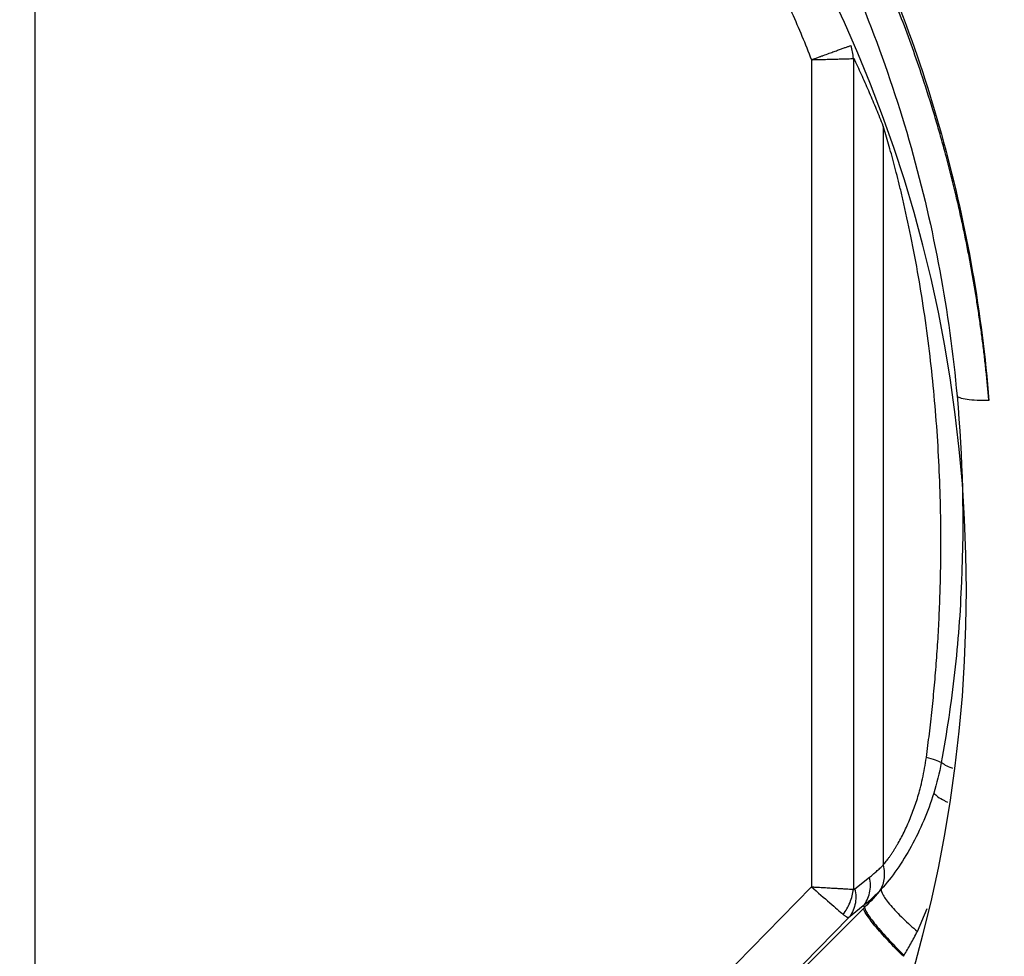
# Model space of a CAD drawing. Header units: millimetres. Extents: x 3 to 2091, y -59 to 1557.
# Tile 27 of 71: x 948 to 1019, y 533 to 601. Entities that reach past the tile are written whole.
import ezdxf

# ---------------------------------------------------------------- set-up
doc = ezdxf.new("R2010")
doc.units = ezdxf.units.MM

msp = doc.modelspace()

# ---------------------------------------------------------------- linework, layer by layer
at = {"color": 7, "linetype": 'Continuous', "lineweight": 25}
for p, q in [((949.086, 487.838), (949.086, 652.621)), ((1005.337, 597.96), (1005.337, 538.006)), ((1008.368, 598.04), (1008.368, 537.829)), ((1010.533, 593.15), (1010.533, 539.577)), ((1008.487, 537.858), (1009.548, 538.711)), ((1005.337, 538.006), (994.444, 526.885)), ((1009.085, 536.62), (1008.024, 535.766)), ((1009.085, 536.62), (1009.186, 536.521)), ((1009.118, 536.453), (1001.963, 529.297)), ((1008.024, 535.766), (996.922, 524.432))]:
    msp.add_line(p, q, dxfattribs=at)
at = {"color": 8, "linetype": 'Continuous', "lineweight": 25}
msp.add_line((1013.008, 534.777), (1013.729, 536.441), dxfattribs=at)
at = {"color": 7, "linetype": 'Continuous', "lineweight": 25}
msp.add_circle((916.559, 559.513), 170, dxfattribs=at)
for radius, start, end in [(133, 270, 90), (100, 270, 90), (136, 15.00001, 45.00001)]:
    msp.add_arc((916.559, 559.513), radius, start, end, dxfattribs=at)
for points, knots in [([(916.559, 391.513), (916.979, 391.514), (917.819, 391.516), (919.079, 391.531), (920.339, 391.554), (921.598, 391.587), (922.856, 391.63), (924.114, 391.682), (925.372, 391.743), (926.63, 391.814), (927.887, 391.894), (929.143, 391.984), (930.399, 392.083), (933.83, 392.379), (939.425, 393.015), (947.216, 394.271), (955.016, 395.908), (962.869, 397.954), (970.679, 400.398), (978.477, 403.266), (986.177, 406.539), (996.356, 411.483), (1008.702, 418.686), (1022.661, 428.874), (1035.565, 440.507), (1047.199, 453.411), (1057.387, 467.371), (1066.004, 482.142), (1072.978, 497.466), (1078.29, 513.083), (1081.972, 528.746), (1084.098, 544.228), (1084.786, 559.513), (1084.098, 574.799), (1081.972, 590.281), (1078.29, 605.943), (1072.978, 621.561), (1066.004, 636.885), (1057.387, 651.656), (1047.199, 665.615), (1035.565, 678.519), (1022.661, 690.153), (1008.702, 700.341), (996.356, 707.543), (986.177, 712.487), (978.478, 715.761), (970.679, 718.629), (962.869, 721.073), (955.016, 723.119), (947.217, 724.756), (939.425, 726.011), (933.413, 726.695), (929.144, 727.048), (926.63, 727.217), (924.115, 727.35), (921.598, 727.444), (919.079, 727.502), (917.399, 727.51), (916.559, 727.513)], [0, 0, 0, 0, 0.002389, 0.004777, 0.007164, 0.009551, 0.011938, 0.014324, 0.016711, 0.019098, 0.021485, 0.023872, 0.02626, 0.028649, 0.043454, 0.058261, 0.073506, 0.088752, 0.104385, 0.120019, 0.135975, 0.151933, 0.184342, 0.217095, 0.250023, 0.282951, 0.315704, 0.348113, 0.380017, 0.411274, 0.441757, 0.471361, 0.5, 0.52864, 0.558243, 0.588726, 0.619983, 0.651887, 0.684296, 0.717049, 0.749977, 0.782906, 0.815659, 0.848067, 0.864024, 0.879982, 0.895614, 0.911248, 0.926493, 0.94174, 0.956545, 0.971351, 0.976128, 0.980902, 0.985675, 0.990449, 0.995223, 1, 1, 1, 1]), ([(916.559, 667.183), (922.884, 667.18), (929.209, 666.587), (941.642, 664.238), (947.75, 662.484), (959.538, 657.871), (965.218, 655.014), (975.954, 648.295), (981.01, 644.433), (990.322, 635.835), (994.578, 631.101), (1002.141, 620.921), (1005.448, 615.476), (1010.999, 604.066), (1013.241, 598.1), (1016.584, 585.854), (1017.683, 579.575), (1018.192, 573.247)], [0, 0, 0, 0, 0.125, 0.125, 0.25, 0.25, 0.375, 0.375, 0.5, 0.5, 0.625, 0.625, 0.75, 0.75, 0.875, 0.875, 1, 1, 1, 1]), ([(1018.192, 573.247), (1018.161, 573.591), (1018.1, 574.282), (1017.995, 575.323), (1017.878, 576.373), (1017.749, 577.433), (1017.608, 578.501), (1017.453, 579.579), (1017.286, 580.666), (1017.105, 581.762), (1016.91, 582.866), (1016.701, 583.978), (1016.477, 585.099), (1016.239, 586.227), (1015.986, 587.363), (1015.717, 588.507), (1015.433, 589.658), (1015.132, 590.816), (1014.815, 591.981), (1014.481, 593.153), (1013.985, 594.815), (1013.124, 597.511), (1011.602, 601.753), (1009.179, 607.527), (1005.25, 615.314), (998.041, 626.699), (986.723, 639.523), (971.203, 651.465), (956.89, 658.727), (944.74, 662.834), (935.452, 665.035), (927.677, 666.133), (922.123, 666.525), (919.341, 666.623), (917.95, 666.648), (917.254, 666.654), (916.906, 666.655), (916.708, 666.656), (916.608, 666.656), (916.559, 666.656)], [0, 0, 0, 0, 0.006884, 0.01384, 0.020866, 0.027964, 0.035133, 0.042372, 0.049683, 0.057066, 0.064519, 0.072044, 0.079639, 0.087306, 0.095044, 0.102853, 0.110733, 0.118685, 0.126708, 0.134801, 0.142966, 0.16128, 0.191206, 0.232747, 0.285911, 0.364601, 0.500093, 0.62271, 0.749922, 0.814587, 0.874964, 0.937481, 0.968744, 0.984373, 0.992187, 0.996094, 0.998047, 0.999023, 1, 1, 1, 1]), ([(916.559, 664.263), (922.746, 664.263), (928.937, 663.685), (941.095, 661.396), (947.063, 659.684), (958.573, 655.192), (964.112, 652.412), (974.572, 645.888), (979.492, 642.144), (988.548, 633.825), (992.686, 629.251), (1000.044, 619.434), (1003.265, 614.191), (1008.689, 603.214), (1010.891, 597.479), (1014.21, 585.709), (1015.327, 579.673), (1015.883, 573.587)], [0, 0, 0, 0, 0.125, 0.125, 0.25, 0.25, 0.375, 0.375, 0.5, 0.5, 0.625, 0.625, 0.75, 0.75, 0.875, 0.875, 1, 1, 1, 1]), ([(949.086, 652.621), (949.403, 652.505), (950.036, 652.273), (950.98, 651.913), (951.921, 651.544), (952.857, 651.165), (953.789, 650.776), (954.718, 650.377), (955.642, 649.968), (956.561, 649.55), (957.477, 649.122), (959.605, 648.101), (962.894, 646.392), (967.25, 643.828), (971.461, 641.038), (975.517, 638.026), (979.409, 634.802), (983.122, 631.376), (986.651, 627.756), (989.985, 623.955), (993.115, 619.985), (995.412, 616.731), (997.002, 614.297), (997.977, 612.74), (998.92, 611.166), (999.833, 609.575), (1000.714, 607.966), (1001.563, 606.341), (1002.382, 604.699), (1003.169, 603.04), (1003.924, 601.364), (1004.651, 599.671), (1005.108, 598.531), (1005.337, 597.96)], [0, 0, 0, 0, 0.0125119, 0.025018, 0.0375198, 0.0500186, 0.0625158, 0.0750128, 0.0875108, 0.1000115, 0.112516, 0.1250257, 0.1876119, 0.2500246, 0.3125289, 0.3750107, 0.4374633, 0.5000009, 0.5624381, 0.6250073, 0.6875698, 0.7500078, 0.7727618, 0.7954848, 0.8181852, 0.8408716, 0.8635526, 0.8862365, 0.9089321, 0.9316477, 0.954392, 0.9771732, 1, 1, 1, 1]), ([(1005.337, 597.96), (1005.394, 597.98), (1005.504, 598.019), (1005.657, 598.074), (1005.792, 598.122), (1005.907, 598.164), (1006.003, 598.199), (1006.081, 598.227), (1006.141, 598.249), (1006.32, 598.314), (1006.606, 598.418), (1006.975, 598.552), (1007.294, 598.667), (1007.571, 598.767), (1007.812, 598.854), (1008.019, 598.929), (1008.132, 598.97), (1008.188, 598.99)], [0, 0, 0, 0, 0.05018, 0.094813, 0.134004, 0.167822, 0.196307, 0.219483, 0.23736, 0.249937, 0.380721, 0.499924, 0.607993, 0.711988, 0.811954, 0.907947, 1, 1, 1, 1]), ([(1005.337, 597.96), (1005.385, 597.961), (1005.5, 597.963), (1005.7, 597.968), (1005.955, 597.975), (1006.295, 597.984), (1006.684, 597.995), (1007.076, 598.005), (1007.415, 598.014), (1007.708, 598.022), (1007.964, 598.029), (1008.187, 598.035), (1008.308, 598.038), (1008.368, 598.04)], [0, 0, 0, 0, 0.039274, 0.094042, 0.1643, 0.250044, 0.378787, 0.49999, 0.606871, 0.710312, 0.810314, 0.906877, 1, 1, 1, 1]), ([(1008.487, 597.914), (1008.477, 597.935), (1008.458, 597.972), (1008.428, 598.014), (1008.397, 598.04), (1008.377, 598.04), (1008.368, 598.04)], [0, 0, 0, 0, 0.308935, 0.570998, 0.796187, 1, 1, 1, 1]), ([(1010.533, 593.15), (1010.453, 593.352), (1010.294, 593.755), (1010.049, 594.356), (1009.8, 594.954), (1009.547, 595.551), (1009.289, 596.145), (1009.026, 596.738), (1008.759, 597.328), (1008.578, 597.719), (1008.487, 597.914)], [0, 0, 0, 0, 0.122581, 0.245824, 0.369744, 0.494356, 0.619674, 0.745711, 0.872482, 1, 1, 1, 1]), ([(1013.657, 547.385), (1013.695, 547.671), (1013.772, 548.244), (1013.88, 549.108), (1013.982, 549.978), (1014.078, 550.854), (1014.168, 551.736), (1014.251, 552.623), (1014.328, 553.517), (1014.398, 554.416), (1014.461, 555.321), (1014.517, 556.232), (1014.567, 557.149), (1014.609, 558.071), (1014.67, 559.66), (1014.719, 561.916), (1014.709, 564.841), (1014.626, 567.76), (1014.469, 570.686), (1014.239, 573.589), (1013.933, 576.508), (1013.555, 579.38), (1013.094, 582.281), (1012.566, 585.096), (1012.096, 587.257), (1011.748, 588.717), (1011.538, 589.561), (1011.33, 590.362), (1011.125, 591.121), (1010.924, 591.837), (1010.727, 592.513), (1010.597, 592.941), (1010.533, 593.15)], [0, 0, 0, 0, 0.0186109, 0.0373183, 0.0561242, 0.0750307, 0.0940396, 0.1131528, 0.1323722, 0.1516997, 0.171137, 0.190686, 0.2103483, 0.2301258, 0.25002, 0.3124596, 0.3750181, 0.4378068, 0.5000143, 0.5632242, 0.6250087, 0.6888493, 0.7499999, 0.8149271, 0.8749822, 0.8951097, 0.9144559, 0.9330341, 0.9508594, 0.9679488, 0.9843217, 1, 1, 1, 1]), ([(1018.192, 573.247), (1017.891, 573.244), (1017.597, 573.248), (1017.059, 573.274), (1016.814, 573.297), (1016.403, 573.357), (1016.236, 573.396), (1015.993, 573.484), (1015.917, 573.534), (1015.883, 573.587)], [0, 0, 0, 0, 0.25, 0.25, 0.5, 0.5, 0.75, 0.75, 1, 1, 1, 1]), ([(1016.198, 560.103), (1016.118, 557.914), (1015.952, 555.725), (1015.459, 551.356), (1015.133, 549.177), (1014.738, 547.007)], [0, 0, 0, 0, 0.5, 0.5, 1, 1, 1, 1]), ([(1010.533, 539.577), (1010.57, 539.622), (1010.643, 539.712), (1010.754, 539.856), (1010.867, 540.007), (1010.98, 540.165), (1011.095, 540.331), (1011.211, 540.505), (1011.326, 540.685), (1011.443, 540.873), (1011.686, 541.282), (1012.052, 541.961), (1012.496, 542.948), (1012.887, 544.006), (1013.177, 544.975), (1013.387, 545.848), (1013.54, 546.607), (1013.618, 547.124), (1013.657, 547.385)], [0, 0, 0, 0, 0.02716, 0.054417, 0.081798, 0.109332, 0.137048, 0.164971, 0.193128, 0.221546, 0.25025, 0.373151, 0.500249, 0.623215, 0.750148, 0.83193, 0.915138, 1, 1, 1, 1]), ([(1014.738, 547.007), (1014.645, 547.061), (1014.499, 547.123), (1014.127, 547.253), (1013.901, 547.32), (1013.657, 547.385)], [0, 0, 0, 0, 0.5, 0.5, 1, 1, 1, 1]), ([(1014.194, 544.786), (1013.987, 544.112), (1013.743, 543.448), (1013.195, 542.161), (1012.889, 541.536), (1012.233, 540.346), (1011.883, 539.784), (1011.156, 538.739), (1010.78, 538.259), (1010.394, 537.829)], [0, 0, 0, 0, 0.25, 0.25, 0.5, 0.5, 0.75, 0.75, 1, 1, 1, 1]), ([(1009.548, 538.711), (1009.631, 538.779), (1009.798, 538.914), (1010.045, 539.127), (1010.29, 539.347), (1010.452, 539.501), (1010.533, 539.577)], [0, 0, 0, 0, 0.250203, 0.500227, 0.750136, 1, 1, 1, 1]), ([(1010.533, 539.577), (1010.616, 539.234), (1010.636, 538.875), (1010.531, 538.21), (1010.406, 537.906), (1010.228, 537.661)], [0, 0, 0, 0, 0.5, 0.5, 1, 1, 1, 1]), ([(1009.085, 536.62), (1009.309, 536.88), (1009.468, 537.204), (1009.627, 537.923), (1009.627, 538.317), (1009.548, 538.711)], [0, 0, 0, 0, 0.5, 0.5, 1, 1, 1, 1]), ([(1005.337, 538.006), (1005.799, 537.603), (1006.258, 537.203), (1007.057, 536.506), (1007.395, 536.212), (1007.626, 536.011)], [0, 0, 0, 0, 0.5, 0.5, 1, 1, 1, 1]), ([(1005.337, 538.006), (1005.36, 538.005), (1005.433, 538.001), (1005.586, 537.991), (1005.794, 537.979), (1006.023, 537.965), (1006.326, 537.948), (1006.685, 537.927), (1007.079, 537.904), (1007.42, 537.884), (1007.715, 537.866), (1007.971, 537.851), (1008.19, 537.839), (1008.309, 537.832), (1008.368, 537.829)], [0, 0, 0, 0, 0.018706, 0.060405, 0.125167, 0.189904, 0.250208, 0.380014, 0.500031, 0.608985, 0.713448, 0.813445, 0.90897, 1, 1, 1, 1]), ([(1007.626, 536.011), (1007.827, 536.263), (1007.999, 536.555), (1008.254, 537.179), (1008.335, 537.508), (1008.368, 537.829)], [0, 0, 0, 0, 0.5, 0.5, 1, 1, 1, 1]), ([(1008.487, 537.858), (1008.564, 537.475), (1008.567, 537.075), (1008.406, 536.345), (1008.241, 536.019), (1008.024, 535.766)], [0, 0, 0, 0, 0.5, 0.5, 1, 1, 1, 1]), ([(1008.368, 537.829), (1008.377, 537.826), (1008.396, 537.82), (1008.426, 537.824), (1008.457, 537.835), (1008.477, 537.85), (1008.487, 537.858)], [0, 0, 0, 0, 0.233234, 0.473889, 0.727812, 1, 1, 1, 1]), ([(1010.228, 537.661), (1010.137, 537.572), (1009.954, 537.392), (1009.672, 537.13), (1009.382, 536.871), (1009.185, 536.704), (1009.085, 536.62)], [0, 0, 0, 0, 0.242299, 0.489735, 0.742305, 1, 1, 1, 1]), ([(1010.394, 537.829), (1010.367, 537.8), (1010.311, 537.743), (1010.256, 537.688), (1010.228, 537.661)], [0, 0, 0, 0, 0.500735, 1, 1, 1, 1]), ([(1010.394, 537.829), (1010.373, 537.742), (1010.411, 537.601), (1010.635, 537.202), (1010.823, 536.945), (1011.324, 536.36), (1011.635, 536.034), (1012.307, 535.386), (1012.665, 535.066), (1013.008, 534.777)], [0, 0, 0, 0, 0.25, 0.25, 0.5, 0.5, 0.75, 0.75, 1, 1, 1, 1]), ([(1009.186, 536.521), (1009.175, 536.45), (1009.227, 536.312), (1009.494, 535.881), (1009.71, 535.588), (1010.272, 534.904), (1010.616, 534.516), (1011.333, 533.752), (1011.703, 533.377), (1012.045, 533.046)], [0, 0, 0, 0, 0.25, 0.25, 0.5, 0.5, 0.75, 0.75, 1, 1, 1, 1]), ([(1008.024, 535.766), (1008.016, 535.766), (1008.001, 535.766), (1007.973, 535.772), (1007.942, 535.784), (1007.908, 535.801), (1007.862, 535.828), (1007.799, 535.87), (1007.717, 535.933), (1007.656, 535.985), (1007.626, 536.011)], [0, 0, 0, 0, 0.105332, 0.208043, 0.308108, 0.405456, 0.500091, 0.672047, 0.838681, 1, 1, 1, 1]), ([(1012, 532.97), (1011.617, 533.341), (1011.234, 533.731), (1010.526, 534.487), (1010.203, 534.853), (1009.666, 535.501), (1009.454, 535.784), (1009.174, 536.221), (1009.107, 536.375), (1009.118, 536.453)], [0, 0, 0, 0, 0.25, 0.25, 0.5, 0.5, 0.75, 0.75, 1, 1, 1, 1]), ([(1012.045, 533.046), (1012.125, 533.182), (1012.287, 533.46), (1012.528, 533.885), (1012.77, 534.325), (1012.928, 534.625), (1013.008, 534.777)], [0, 0, 0, 0, 0.239563, 0.486098, 0.739591, 1, 1, 1, 1])]:
    msp.add_open_spline(points, degree=3, knots=knots, dxfattribs=at)
for points in [[(1008.368, 598.04), (1008.353, 598.358), (1008.292, 598.683), (1008.187, 598.99)], [(1015.883, 573.587), (1016.292, 569.106), (1016.397, 564.599), (1016.198, 560.103)], [(1014.738, 547.007), (1014.601, 546.257), (1014.419, 545.515), (1014.195, 544.786)], [(1010.394, 537.829), (1010.014, 537.38), (1009.611, 536.943), (1009.186, 536.521)], [(1009.186, 536.521), (1009.164, 536.498), (1009.141, 536.476), (1009.118, 536.453)], [(1012, 532.97), (1012.015, 532.995), (1012.03, 533.02), (1012.045, 533.046)]]:
    msp.add_open_spline(points, degree=3, dxfattribs=at)
at = {"color": 8, "linetype": 'Continuous', "lineweight": 25}
for points, knots in [([(1015.556, 546.593), (1015.551, 546.595), (1015.337, 546.669), (1015.032, 546.814), (1014.835, 546.943), (1014.738, 547.007)], [0, 0, 0, 0, 0.013231, 0.512311, 1, 1, 1, 1]), ([(1014.195, 544.786), (1014.287, 544.705), (1014.473, 544.54), (1014.834, 544.314), (1015.118, 544.177), (1015.198, 544.138)], [0, 0, 0, 0, 0.4132538, 0.8361598, 1, 1, 1, 1])]:
    msp.add_open_spline(points, degree=3, knots=knots, dxfattribs=at)

doc.saveas('drawing.dxf')
